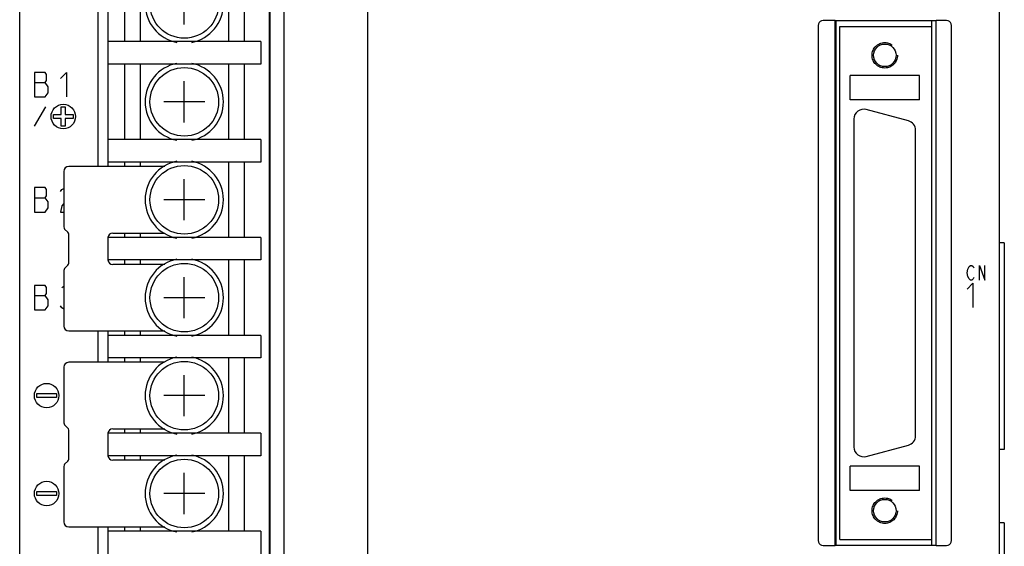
# Model space of a CAD drawing. Extents: x 90 to 1223, y 50 to 821.
# Tile 4 of 35: x 160 to 260, y 604 to 658. Entities that reach past the tile are written whole.
import ezdxf

# ---------------------------------------------------------------- set-up
doc = ezdxf.new("R2010")
doc.units = 0
doc.header["$LTSCALE"] = 69.3
doc.linetypes.add('HIDDEN', pattern=[0.2, 0.1, -0.1])
doc.layers.get('0').update_dxf_attribs({"linetype": 'CONTINUOUS'})
for name, color, linetype in [('ALL_AXIS', 7, 'CONTINUOUS'), ('ALL_CURVE', 7, 'CONTINUOUS'), ('ALL_FEATURES', 7, 'CONTINUOUS'), ('DEFAULT_2', 8, 'HIDDEN')]:
    doc.layers.add(name, color=color, linetype=linetype)

msp = doc.modelspace()

# ---------------------------------------------------------------- linework, layer by layer
at = {"color": 7, "linetype": 'CONTINUOUS'}
for p, q in [((168.75, 706.35), (168.75, 642.65)), ((170.45, 663.1), (170.45, 655.4)), ((172.05, 663.1), (172.05, 655.4)), ((181.05, 663.1), (181.05, 655.4)), ((182.65, 663.1), (182.65, 655.4)), ((184.35, 655.4), (168.75, 655.4)), ((184.35, 655.4), (184.35, 653.1)), ((184.35, 653.1), (168.75, 653.1)), ((170.45, 653.1), (170.45, 645.4)), ((172.05, 653.1), (172.05, 645.4)), ((181.05, 653.1), (181.05, 645.4)), ((182.65, 653.1), (182.65, 645.4)), ((184.35, 645.4), (168.75, 645.4)), ((184.35, 645.4), (184.35, 643.1)), ((184.35, 643.1), (168.75, 643.1)), ((170.45, 643.1), (170.45, 642.65)), ((172.05, 643.1), (172.05, 642.65)), ((181.05, 643.1), (181.05, 635.4)), ((182.65, 643.1), (182.65, 635.4)), ((168.75, 635.4), (168.75, 633.1)), ((184.35, 635.4), (168.75, 635.4)), ((170.45, 635.85), (170.45, 635.4)), ((172.05, 635.85), (172.05, 635.4)), ((184.35, 635.4), (184.35, 633.1)), ((184.35, 633.1), (168.75, 633.1)), ((170.45, 633.1), (170.45, 632.65)), ((172.05, 633.1), (172.05, 632.65)), ((181.05, 633.1), (181.05, 625.4)), ((182.65, 633.1), (182.65, 625.4)), ((168.75, 625.85), (168.75, 622.65)), ((184.35, 625.4), (168.75, 625.4)), ((170.45, 625.85), (170.45, 625.4)), ((172.05, 625.85), (172.05, 625.4)), ((184.35, 625.4), (184.35, 623.1)), ((184.35, 623.1), (168.75, 623.1)), ((170.45, 623.1), (170.45, 622.65)), ((172.05, 623.1), (172.05, 622.65)), ((181.05, 623.1), (181.05, 615.4)), ((182.65, 623.1), (182.65, 615.4)), ((168.75, 615.4), (168.75, 613.1)), ((184.35, 615.4), (168.75, 615.4)), ((170.45, 615.85), (170.45, 615.4)), ((172.05, 615.85), (172.05, 615.4)), ((184.35, 615.4), (184.35, 613.1)), ((184.35, 613.1), (168.75, 613.1)), ((170.45, 613.1), (170.45, 612.65)), ((172.05, 613.1), (172.05, 612.65)), ((181.05, 613.1), (181.05, 605.4)), ((182.65, 613.1), (182.65, 605.4)), ((168.75, 605.85), (168.75, 562.15)), ((184.35, 605.4), (168.75, 605.4)), ((170.45, 605.85), (170.45, 605.4)), ((172.05, 605.85), (172.05, 605.4)), ((184.35, 605.4), (184.35, 603.1))]:
    msp.add_line(p, q, dxfattribs=at)
at = {"layer": 'ALL_AXIS', "color": 7, "linetype": 'CONTINUOUS'}
for p, q in [((252.85, 656.95), (252.85, 657.51)), ((250.459, 647.314), (246.159, 648.466)), ((244.9, 647.5), (244.9, 614)), ((251.2, 615.152), (251.2, 646.348)), ((246.159, 613.034), (250.459, 614.186)), ((252.85, 603.99), (252.85, 604.55))]:
    msp.add_line(p, q, dxfattribs=at)
for centre in [(176.55, 659.25), (176.55, 649.25), (176.55, 639.25), (176.55, 629.25), (176.55, 619.25), (176.55, 609.25)]:
    msp.add_circle(centre, 3.5, dxfattribs=at)
for centre, radius, start, end in [((176.55, 659.25), 4, 101.08224, 258.91776), ((176.55, 659.25), 4, 281.08224, 78.91776), ((176.55, 649.25), 4, 101.08224, 258.91776), ((176.55, 649.25), 4, 281.08224, 78.91776), ((245.9, 647.5), 1, 75, 180), ((250.2, 646.348), 1, 0, 75), ((176.55, 639.25), 4, 101.08224, 258.91776), ((176.55, 639.25), 4, 281.08224, 78.91776), ((176.55, 629.25), 4, 101.08224, 258.91776), ((176.55, 629.25), 4, 281.08224, 78.91776), ((176.55, 619.25), 4, 101.08224, 258.91776), ((176.55, 619.25), 4, 281.08224, 78.91776), ((250.2, 615.152), 1, 285, 360), ((176.55, 609.25), 4, 101.08224, 258.91776), ((176.55, 609.25), 4, 281.08224, 78.91776), ((245.9, 614), 1, 180, 285)]:
    msp.add_arc(centre, radius, start, end, dxfattribs=at)
at = {"layer": 'ALL_CURVE', "color": 40, "linetype": 'CONTINUOUS'}
for p, q in [((176.55, 657.15), (176.55, 661.35)), ((176.55, 647.15), (176.55, 651.35)), ((178.65, 649.25), (174.45, 649.25)), ((176.55, 637.15), (176.55, 641.35)), ((178.65, 639.25), (174.45, 639.25)), ((176.55, 627.15), (176.55, 631.35)), ((178.65, 629.25), (174.45, 629.25)), ((176.55, 617.15), (176.55, 621.35)), ((178.65, 619.25), (174.45, 619.25)), ((176.55, 607.15), (176.55, 611.35)), ((178.65, 609.25), (174.45, 609.25))]:
    msp.add_line(p, q, dxfattribs=at)
at = {"layer": 'ALL_CURVE', "color": 4, "linetype": 'CONTINUOUS'}
for p, q in [((161.25, 652.25), (161.25, 649.75)), ((162.344, 652.25), (161.25, 652.25)), ((162.5, 652.042), (162.344, 652.25)), ((163.906, 651.625), (164.531, 652.25)), ((164.531, 652.25), (164.531, 649.75)), ((162.344, 651.208), (162.5, 651.417)), ((162.5, 651.417), (162.5, 652.042)), ((161.25, 651.208), (162.344, 651.208)), ((162.656, 650.792), (162.344, 651.208)), ((162.656, 650.167), (162.656, 650.792)), ((161.25, 649.75), (162.344, 649.75)), ((162.344, 649.75), (162.656, 650.167)), ((161.25, 646.75), (162.405, 648.75)), ((164, 647.95), (164, 648.75)), ((164, 648.75), (164.4, 648.75)), ((164.4, 648.75), (164.4, 647.95)), ((163.2, 647.55), (163.2, 647.95)), ((163.2, 647.95), (164, 647.95)), ((164, 647.55), (163.2, 647.55)), ((164, 646.75), (164, 647.55)), ((164.4, 647.95), (165.2, 647.95)), ((164.4, 647.55), (164.4, 646.75)), ((165.2, 647.55), (164.4, 647.55)), ((165.2, 647.95), (165.2, 647.55)), ((164.4, 646.75), (164, 646.75)), ((161.25, 640.5), (161.25, 638)), ((162.344, 640.5), (161.25, 640.5)), ((162.5, 640.292), (162.344, 640.5)), ((162.5, 639.667), (162.5, 640.292)), ((163.906, 640.083), (164.062, 640.292)), ((164.062, 640.292), (164.25, 640.417)), ((161.25, 639.458), (162.344, 639.458)), ((162.344, 639.458), (162.5, 639.667)), ((162.656, 639.042), (162.344, 639.458)), ((162.344, 638), (162.656, 638.417)), ((162.656, 638.417), (162.656, 639.042)), ((164.062, 638.625), (163.906, 638)), ((164.25, 638.875), (164.062, 638.625)), ((161.25, 638), (162.344, 638)), ((163.906, 638), (164.25, 638)), ((256.455, 631.8), (256.525, 632.175)), ((256.525, 632.175), (256.664, 632.425)), ((256.664, 632.425), (256.803, 632.55)), ((256.803, 632.55), (256.943, 632.55)), ((256.943, 632.55), (257.082, 632.425)), ((257.082, 632.425), (257.152, 632.3)), ((257.709, 632.55), (258.266, 631.05)), ((257.709, 631.05), (257.709, 632.55)), ((258.266, 631.05), (258.266, 632.55)), ((256.525, 631.425), (256.455, 631.8)), ((256.664, 631.175), (256.525, 631.425)), ((256.803, 631.05), (256.664, 631.175)), ((257.082, 631.175), (256.943, 631.05)), ((257.152, 631.3), (257.082, 631.175)), ((161.25, 630.5), (161.25, 628)), ((162.344, 630.5), (161.25, 630.5)), ((162.5, 630.292), (162.344, 630.5)), ((162.5, 629.667), (162.5, 630.292)), ((164.062, 630.292), (164.25, 630.417)), ((256.455, 630.125), (257.036, 630.75)), ((256.943, 631.05), (256.803, 631.05)), ((257.036, 630.75), (257.036, 628.25)), ((161.25, 629.458), (162.344, 629.458)), ((162.344, 629.458), (162.5, 629.667)), ((162.656, 629.042), (162.344, 629.458)), ((162.344, 628), (162.656, 628.417)), ((162.656, 628.417), (162.656, 629.042)), ((164.062, 628.208), (163.906, 628.417)), ((164.25, 628.083), (164.062, 628.208)), ((161.25, 628), (162.344, 628)), ((161.5, 619.05), (161.5, 619.45)), ((161.5, 619.45), (163.5, 619.45)), ((163.5, 619.45), (163.5, 619.05)), ((163.5, 619.05), (161.5, 619.05)), ((161.5, 609.05), (161.5, 609.45)), ((161.5, 609.45), (163.5, 609.45)), ((163.5, 609.05), (161.5, 609.05)), ((163.5, 609.45), (163.5, 609.05))]:
    msp.add_line(p, q, dxfattribs=at)
for centre in [(164.2, 647.75), (162.5, 619.25), (162.5, 609.25)]:
    msp.add_circle(centre, 1.25, dxfattribs=at)
at = {"layer": 'ALL_FEATURES', "color": 7, "linetype": 'CONTINUOUS'}
for p, q in [((159.75, 546.25), (159.75, 724.25)), ((195.253, 707.672), (195.253, 560.828)), ((167.75, 642.65), (167.75, 706.35)), ((185.23, 706.35), (185.23, 562.15)), ((185.265, 706.385), (185.265, 562.115)), ((186.696, 705.75), (186.696, 562.75)), ((259.75, 546.25), (259.75, 694.248)), ((168.75, 663.1), (168.75, 655.4)), ((242.998, 657.55), (241.75, 657.55)), ((242.998, 603.95), (242.998, 657.55)), ((242.998, 657.55), (243.05, 657.51)), ((253.25, 657.51), (243.05, 657.51)), ((243.05, 657.51), (243.05, 603.99)), ((253.25, 657.51), (253.302, 657.55)), ((253.25, 657.51), (253.25, 603.99)), ((254.35, 657.55), (253.302, 657.55)), ((253.302, 603.95), (253.302, 657.55)), ((241.25, 657.05), (241.25, 604.45)), ((243.45, 656.95), (252.85, 656.95)), ((243.45, 604.55), (243.45, 656.95)), ((252.85, 604.55), (252.85, 656.95)), ((254.85, 604.45), (254.85, 657.05)), ((168.75, 653.1), (168.75, 645.4)), ((251.6, 651.95), (244.5, 651.95)), ((244.5, 649.45), (244.5, 651.95)), ((251.6, 649.45), (251.6, 651.95)), ((251.6, 649.45), (244.5, 649.45)), ((174.577, 642.65), (164.75, 642.65)), ((168.75, 643.1), (168.75, 642.65)), ((164.25, 642.15), (164.25, 636.474)), ((164.662, 635.938), (164.338, 636.262)), ((164.75, 632.774), (164.75, 635.726)), ((169.25, 635.85), (174.577, 635.85)), ((260.25, 634.85), (259.75, 634.85)), ((260.25, 634.85), (260.25, 613.75)), ((164.338, 632.238), (164.662, 632.562)), ((174.577, 632.65), (169.25, 632.65)), ((164.25, 632.026), (164.25, 626.35)), ((164.75, 625.85), (174.577, 625.85)), ((167.75, 622.65), (167.75, 625.85)), ((168.75, 625.85), (168.75, 625.4)), ((168.75, 623.1), (168.75, 622.65)), ((164.25, 622.15), (164.25, 616.474)), ((174.577, 622.65), (164.75, 622.65)), ((164.662, 615.938), (164.338, 616.262)), ((164.75, 612.774), (164.75, 615.726)), ((169.25, 615.85), (174.577, 615.85)), ((260.25, 613.75), (259.75, 613.75)), ((164.338, 612.238), (164.662, 612.562)), ((174.577, 612.65), (169.25, 612.65)), ((251.6, 612.05), (244.5, 612.05)), ((244.5, 609.55), (244.5, 612.05)), ((251.6, 609.55), (251.6, 612.05)), ((164.25, 612.026), (164.25, 606.35)), ((251.6, 609.55), (244.5, 609.55)), ((260.25, 606.25), (259.75, 606.25)), ((260.25, 606.25), (260.25, 592.25)), ((164.75, 605.85), (174.577, 605.85)), ((167.75, 562.15), (167.75, 605.85)), ((168.75, 605.85), (168.75, 605.4)), ((243.45, 604.55), (252.85, 604.55)), ((241.75, 603.95), (242.998, 603.95)), ((242.998, 603.95), (243.05, 603.99)), ((243.05, 603.99), (253.25, 603.99)), ((253.25, 603.99), (253.302, 603.95)), ((253.302, 603.95), (254.35, 603.95))]:
    msp.add_line(p, q, dxfattribs=at)
for points in [[(241.75, 657.55), (241.595, 657.526), (241.456, 657.455), (241.345, 657.344), (241.274, 657.205), (241.25, 657.05)], [(254.85, 657.05), (254.826, 657.205), (254.755, 657.344), (254.644, 657.455), (254.505, 657.526), (254.35, 657.55)], [(241.25, 604.45), (241.274, 604.295), (241.345, 604.156), (241.456, 604.045), (241.595, 603.974), (241.75, 603.95)], [(254.35, 603.95), (254.505, 603.974), (254.644, 604.045), (254.755, 604.156), (254.826, 604.295), (254.85, 604.45)]]:
    msp.add_lwpolyline(points, dxfattribs=at)
for centre in [(248.05, 654), (248.05, 607.5)]:
    msp.add_circle(centre, 1.154, dxfattribs=at)
for centre, radius, start, end in [((164.75, 642.15), 0.5, 90, 180), ((164.55, 636.474), 0.3, 180, 225), ((164.45, 635.726), 0.3, 0, 45), ((169.25, 635.35), 0.5, 90, 174.13961), ((164.55, 632.026), 0.3, 135, 180), ((164.45, 632.774), 0.3, 315, 360), ((169.25, 633.15), 0.5, 185.86039, 270), ((164.75, 626.35), 0.5, 180, 270), ((164.75, 622.15), 0.5, 90, 180), ((164.55, 616.474), 0.3, 180, 225), ((164.45, 615.726), 0.3, 0, 45), ((169.25, 615.35), 0.5, 90, 174.13961), ((169.25, 613.15), 0.5, 185.86039, 270), ((164.55, 612.026), 0.3, 135, 180), ((164.45, 612.774), 0.3, 315, 360), ((164.75, 606.35), 0.5, 180, 270)]:
    msp.add_arc(centre, radius, start, end, dxfattribs=at)
at = {"layer": 'DEFAULT_2', "color": 8, "linetype": 'HIDDEN'}
for centre in [(248.05, 654), (248.05, 607.5)]:
    msp.add_circle(centre, 1.3, dxfattribs=at)

doc.saveas('drawing.dxf')
